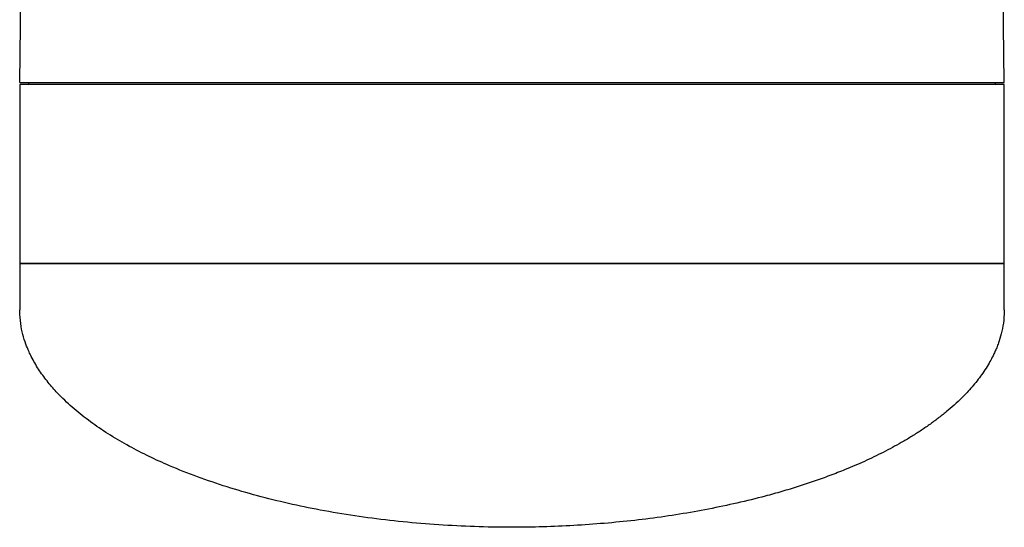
# Model space of a CAD drawing. Header units: millimetres. Extents: x -260 to 900, y 383 to 990.
# Tile 10 of 25: x 73 to 183, y 842 to 898. Entities that reach past the tile are written whole.
import ezdxf

# ---------------------------------------------------------------- set-up
doc = ezdxf.new("R2010")
doc.units = ezdxf.units.MM

# ---------------------------------------------------------------- blocks, each defined once
blk = doc.blocks.new('Drawing View3')
at = {"color": 7, "linetype": 'Continuous', "lineweight": 25}
for p, q in [((-110, 25.36), (-109.81, 39.11)), ((0, 25.36), (-0.19, 39.11)), ((-110, 25.36), (0, 25.36)), ((-109, 25.36), (-109, 25.16)), ((-1, 25.16), (-1, 25.36)), ((-110, 25.16), (-110, 5.16)), ((0, 25.16), (-110, 25.16)), ((0, 5.16), (0, 25.16)), ((-110, 5.16), (-110, 0)), ((-110, 5.16), (0, 5.16)), ((0, 5.16), (-110, 5.16)), ((0, 0), (0, 5.16)), ((-110, -0.15), (-110, 0)), ((0, 0), (0, -0.15))]:
    blk.add_line(p, q, dxfattribs=at)
blk.add_open_spline([(0, -0.15), (-0.02, -0.6), (-0.07, -1.44), (-0.31, -2.63), (-0.58, -3.55), (-0.84, -4.22), (-1.05, -4.7), (-1.29, -5.22), (-1.74, -6.07), (-2.48, -7.23), (-3.55, -8.59), (-4.6, -9.71), (-5.58, -10.64), (-6.47, -11.4), (-7.4, -12.14), (-8.37, -12.85), (-9.38, -13.54), (-10.42, -14.2), (-11.78, -15), (-13.48, -15.92), (-15.58, -16.93), (-17.58, -17.79), (-19.47, -18.52), (-21.22, -19.15), (-23.01, -19.75), (-24.84, -20.3), (-27.1, -20.93), (-29.82, -21.6), (-33.01, -22.27), (-36.27, -22.85), (-39.59, -23.33), (-42.97, -23.71), (-46.38, -24), (-49.81, -24.2), (-53.24, -24.29), (-56.87, -24.3), (-60.69, -24.18), (-64.7, -23.93), (-68.67, -23.55), (-72.6, -23.03), (-76.38, -22.4), (-80.01, -21.65), (-83.5, -20.78), (-86.9, -19.79), (-90.18, -18.67), (-93.07, -17.53), (-95.59, -16.38), (-97.8, -15.25), (-99.91, -14.01), (-101.9, -12.68), (-103.75, -11.25), (-105.05, -10.06), (-105.92, -9.16), (-106.45, -8.57), (-106.96, -7.95), (-107.44, -7.3), (-107.9, -6.64), (-108.32, -5.94), (-108.67, -5.3), (-109.01, -4.59), (-109.34, -3.78), (-109.67, -2.72), (-109.93, -1.5), (-109.97, -0.62), (-110, -0.15)], degree=3, knots=[0, 0, 0, 0, 0.018568, 0.034997, 0.049285, 0.056703, 0.063377, 0.069308, 0.078408, 0.09934, 0.118916, 0.137136, 0.148935, 0.16052, 0.171894, 0.183055, 0.194005, 0.204744, 0.215273, 0.23403, 0.252086, 0.269445, 0.282639, 0.295654, 0.308493, 0.321156, 0.333648, 0.354087, 0.374067, 0.3936, 0.413238, 0.432711, 0.452035, 0.471221, 0.490286, 0.509243, 0.531561, 0.55404, 0.576703, 0.599573, 0.622672, 0.644759, 0.667397, 0.690603, 0.714393, 0.738779, 0.75778, 0.777567, 0.798145, 0.819518, 0.841691, 0.864667, 0.873042, 0.881711, 0.890676, 0.899936, 0.909491, 0.919341, 0.929487, 0.936672, 0.948967, 0.96362, 0.980631, 1, 1, 1, 1], dxfattribs=at)

msp = doc.modelspace()

# ---------------------------------------------------------------- block references
at = {"color": 7, "linetype": 'Continuous', "lineweight": 25}
msp.add_blockref('Drawing View3', (183.41, 865.92), dxfattribs=at)

doc.saveas('drawing.dxf')
